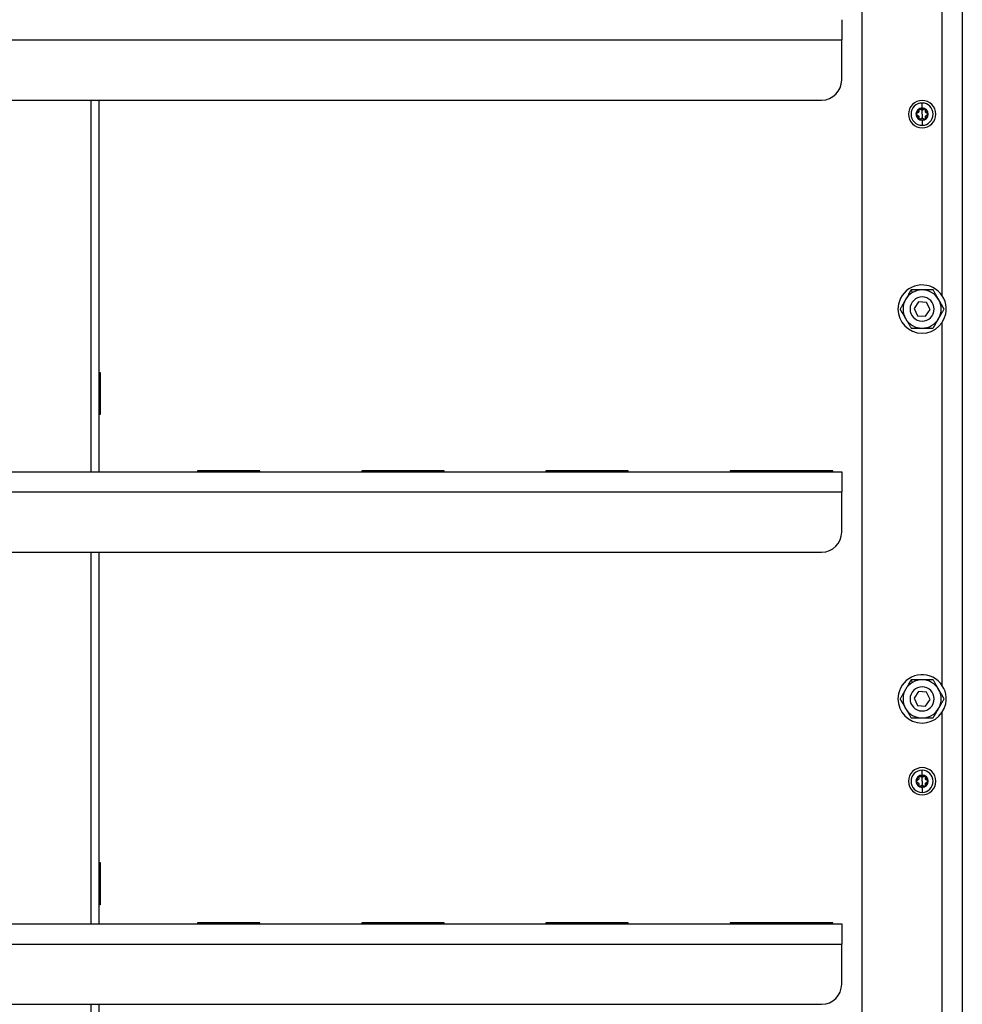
# Model space of a CAD drawing. Header units: millimetres. Extents: x 1279 to 4671, y -1749 to 1129.
# Tile 8 of 17: x 2366 to 2835, y -707 to -217. Entities that reach past the tile are written whole.
import ezdxf

# ---------------------------------------------------------------- set-up
doc = ezdxf.new("R2010")
doc.units = ezdxf.units.MM

msp = doc.modelspace()

# ---------------------------------------------------------------- linework, layer by layer
at = {"color": 7, "linetype": 'Continuous', "lineweight": 25}
for p, q in [((2835.04, 571.28), (2835.04, -966.72)), ((2785.04, 545.4), (2785.04, -959.72)), ((2825.04, -354.08), (2825.04, -173.35)), ((2775.04, -216.72), (2775.04, -226.72)), ((1957.04, -226.72), (2775.04, -226.72)), ((2775.04, -246.72), (2775.04, -226.72)), ((1967.04, -256.72), (2765.04, -256.72)), ((2405.54, -441.72), (2405.54, -256.72)), ((2815.04, -260.66), (2815.04, -258.2)), ((2815.04, -261.72), (2815.04, -260.96)), ((2815.04, -263.72), (2815.04, -261.72)), ((2815.04, -263.72), (2815.04, -265.72)), ((2815.04, -266.78), (2815.04, -269.24)), ((2810.29, -352.49), (2809.55, -351.22)), ((2813.31, -357.11), (2811.05, -360.41)), ((2817.3, -357.42), (2813.31, -357.11)), ((2819.03, -361.02), (2817.3, -357.42)), ((2811.05, -360.41), (2812.78, -364.02)), ((2816.77, -364.32), (2819.03, -361.02)), ((2812.78, -364.02), (2816.77, -364.32)), ((2825.04, -548.08), (2825.04, -367.35)), ((2405.54, -392.22), (2406.04, -392.22)), ((2406.04, -392.22), (2406.04, -413.22)), ((2406.04, -413.22), (2405.54, -413.22)), ((1957.04, -441.72), (2775.04, -441.72)), ((2485.53, -441.22), (2454.53, -441.22)), ((2454.53, -441.22), (2454.53, -441.72)), ((2485.53, -441.72), (2485.53, -441.22)), ((2577.2, -441.22), (2536.2, -441.22)), ((2536.2, -441.22), (2536.2, -441.72)), ((2577.2, -441.72), (2577.2, -441.22)), ((2668.87, -441.22), (2627.87, -441.22)), ((2627.87, -441.22), (2627.87, -441.72)), ((2668.87, -441.72), (2668.87, -441.22)), ((2770.54, -441.22), (2719.54, -441.22)), ((2719.54, -441.22), (2719.54, -441.72)), ((2740.04, -441.22), (2740.04, -441.72)), ((2760.04, -441.72), (2760.04, -441.22)), ((2770.54, -441.72), (2770.54, -441.22)), ((2775.04, -441.72), (2775.04, -451.72)), ((1957.04, -451.72), (2775.04, -451.72)), ((2775.04, -471.72), (2775.04, -451.72)), ((1967.04, -481.72), (2765.04, -481.72)), ((2405.54, -666.72), (2405.54, -481.72)), ((2810.29, -546.49), (2809.55, -545.22)), ((2813.31, -551.11), (2811.05, -554.41)), ((2817.3, -551.42), (2813.31, -551.11)), ((2819.03, -555.02), (2817.3, -551.42)), ((2811.05, -554.41), (2812.78, -558.02)), ((2812.78, -558.02), (2816.77, -558.32)), ((2816.77, -558.32), (2819.03, -555.02)), ((2825.04, -742.08), (2825.04, -561.35)), ((2815.04, -592.66), (2815.04, -590.2)), ((2815.04, -593.72), (2815.04, -592.96)), ((2815.04, -595.72), (2815.04, -593.72)), ((2815.04, -595.72), (2815.04, -597.72)), ((2815.04, -598.78), (2815.04, -601.24)), ((2405.54, -636.22), (2406.04, -636.22)), ((2406.04, -636.22), (2406.04, -657.22)), ((2406.04, -657.22), (2405.54, -657.22)), ((2485.53, -666.22), (2454.53, -666.22)), ((2454.53, -666.22), (2454.53, -666.72)), ((2485.53, -666.72), (2485.53, -666.22)), ((2577.2, -666.22), (2536.2, -666.22)), ((2536.2, -666.22), (2536.2, -666.72)), ((2577.2, -666.72), (2577.2, -666.22)), ((2668.87, -666.22), (2627.87, -666.22)), ((2627.87, -666.22), (2627.87, -666.72)), ((2668.87, -666.72), (2668.87, -666.22)), ((2770.54, -666.22), (2719.54, -666.22)), ((2719.54, -666.22), (2719.54, -666.72)), ((2740.04, -666.22), (2740.04, -666.72)), ((2760.04, -666.72), (2760.04, -666.22)), ((2770.54, -666.72), (2770.54, -666.22)), ((1957.04, -666.72), (2775.04, -666.72)), ((2775.04, -666.72), (2775.04, -676.72)), ((1957.04, -676.72), (2775.04, -676.72)), ((2775.04, -696.72), (2775.04, -676.72)), ((1967.04, -706.72), (2765.04, -706.72)), ((2405.54, -891.72), (2405.54, -706.72))]:
    msp.add_line(p, q, dxfattribs=at)
at = {"color": 8, "linetype": 'Continuous', "lineweight": 25}
for p, q in [((2401.54, -441.72), (2401.54, -256.72)), ((2401.54, -666.72), (2401.54, -481.72)), ((2401.54, -891.72), (2401.54, -706.72))]:
    msp.add_line(p, q, dxfattribs=at)
at = {"color": 7, "linetype": 'Continuous', "lineweight": 25}
for centre, radius, start, end in [((2765.04, -246.72), 10, 270, 0), ((2815.04, -263.72), 6.8, 90, 270), ((2815.04, -263.72), 5.52, 90, 270), ((2815.04, -263.72), 6.8, 270, 90), ((2815.04, -263.72), 5.52, 270, 90), ((2815.04, -263.72), 3.06, 90, 270), ((2815.04, -263.72), 2.76, 120, 180), ((2815.04, -263.72), 2.76, 180, 240), ((2815.04, -263.72), 2.76, 90, 120), ((2815.04, -263.72), 3.06, 270, 90), ((2815.04, -263.72), 2.76, 60, 90), ((2815.04, -263.72), 2.76, 0, 60), ((2815.04, -263.72), 2.76, 300, 0), ((2815.04, -263.72), 2.76, 240, 300), ((2815.04, -360.72), 12, 348.3033, 168.3033), ((2815.04, -360.72), 9.5, 120, 150), ((2815.04, -360.72), 9.5, 90, 120), ((2815.04, -360.72), 9.5, 30, 90), ((2815.04, -360.72), 9.5, 150, 210), ((2815.04, -360.72), 6, 78.3033, 258.3033), ((2815.04, -360.72), 6, 258.3033, 78.3033), ((2815.04, -360.72), 9.5, 330, 30), ((2815.04, -360.72), 12, 168.3033, 348.3033), ((2815.04, -360.72), 9.5, 210, 270), ((2815.04, -360.72), 9.5, 270, 330), ((2765.04, -471.72), 10, 270, 0), ((2815.04, -554.72), 12, 348.3033, 168.3033), ((2815.04, -554.72), 9.5, 120, 150), ((2815.04, -554.72), 6, 78.3033, 258.3033), ((2815.04, -554.72), 9.5, 90, 120), ((2815.04, -554.72), 9.5, 30, 90), ((2815.04, -554.72), 12, 168.3033, 348.3033), ((2815.04, -554.72), 9.5, 150, 210), ((2815.04, -554.72), 6, 258.3033, 78.3033), ((2815.04, -554.72), 9.5, 330, 30), ((2815.04, -554.72), 9.5, 210, 270), ((2815.04, -554.72), 9.5, 270, 330), ((2815.04, -595.72), 6.8, 90, 270), ((2815.04, -595.72), 5.52, 90, 270), ((2815.04, -595.72), 3.06, 90, 270), ((2815.04, -595.72), 6.8, 270, 90), ((2815.04, -595.72), 5.52, 270, 90), ((2815.04, -595.72), 3.06, 270, 90), ((2815.04, -595.72), 2.76, 120, 180), ((2815.04, -595.72), 2.76, 180, 240), ((2815.04, -595.72), 2.76, 90, 120), ((2815.04, -595.72), 2.76, 60, 90), ((2815.04, -595.72), 2.76, 0, 60), ((2815.04, -595.72), 2.76, 300, 0), ((2815.04, -595.72), 2.76, 240, 300), ((2765.04, -696.72), 10, 270, 0)]:
    msp.add_arc(centre, radius, start, end, dxfattribs=at)
for points, knots in [([(2812.75, -263.13), (2812.72, -263.14), (2812.68, -263.15), (2812.62, -263.18), (2812.56, -263.21), (2812.51, -263.24), (2812.46, -263.29), (2812.4, -263.35), (2812.34, -263.45), (2812.29, -263.58), (2812.28, -263.67), (2812.28, -263.72)], [0, 0, 0, 0, 0.091812, 0.180147, 0.265069, 0.346648, 0.424961, 0.500099, 0.671795, 0.837893, 1, 1, 1, 1]), ([(2812.28, -263.72), (2812.28, -263.74), (2812.28, -263.78), (2812.29, -263.85), (2812.31, -263.92), (2812.34, -263.98), (2812.38, -264.05), (2812.43, -264.12), (2812.51, -264.19), (2812.62, -264.26), (2812.7, -264.29), (2812.75, -264.3)], [0, 0, 0, 0, 0.080741, 0.162275, 0.244812, 0.328559, 0.413709, 0.500451, 0.653708, 0.820026, 1, 1, 1, 1]), ([(2813.39, -262.02), (2813.39, -262.05), (2813.41, -262.11), (2813.42, -262.2), (2813.43, -262.28), (2813.42, -262.4), (2813.39, -262.55), (2813.31, -262.72), (2813.2, -262.87), (2813.07, -262.99), (2812.91, -263.08), (2812.8, -263.11), (2812.75, -263.13)], [0, 0, 0, 0, 0.069648, 0.134488, 0.194606, 0.250112, 0.378893, 0.49918, 0.619982, 0.749324, 0.865167, 1, 1, 1, 1]), ([(2812.75, -264.3), (2812.78, -264.31), (2812.83, -264.32), (2812.92, -264.36), (2812.99, -264.4), (2813.09, -264.46), (2813.2, -264.56), (2813.31, -264.71), (2813.39, -264.88), (2813.43, -265.06), (2813.43, -265.24), (2813.4, -265.35), (2813.39, -265.41)], [0, 0, 0, 0, 0.069648, 0.134488, 0.194606, 0.250112, 0.378893, 0.49918, 0.619982, 0.749324, 0.865167, 1, 1, 1, 1]), ([(2813.66, -261.33), (2813.64, -261.34), (2813.6, -261.36), (2813.55, -261.41), (2813.5, -261.46), (2813.46, -261.51), (2813.42, -261.57), (2813.39, -261.66), (2813.36, -261.76), (2813.36, -261.89), (2813.38, -261.98), (2813.39, -262.02)], [0, 0, 0, 0, 0.080741, 0.162275, 0.244812, 0.328558, 0.413709, 0.500451, 0.653708, 0.820026, 1, 1, 1, 1]), ([(2813.96, -261.25), (2813.93, -261.25), (2813.88, -261.25), (2813.8, -261.26), (2813.73, -261.29), (2813.68, -261.31), (2813.66, -261.33)], [0, 0, 0, 0, 0.255047, 0.506193, 0.754236, 1, 1, 1, 1]), ([(2814.4, -261.44), (2814.38, -261.42), (2814.35, -261.38), (2814.29, -261.34), (2814.22, -261.31), (2814.16, -261.28), (2814.09, -261.26), (2814.03, -261.25), (2813.98, -261.25), (2813.96, -261.25)], [0, 0, 0, 0, 0.159977, 0.313989, 0.462173, 0.604681, 0.741688, 0.873388, 1, 1, 1, 1]), ([(2815.04, -261.72), (2815.02, -261.72), (2814.97, -261.71), (2814.89, -261.71), (2814.82, -261.69), (2814.75, -261.67), (2814.65, -261.63), (2814.52, -261.56), (2814.44, -261.48), (2814.4, -261.44)], [0, 0, 0, 0, 0.094967, 0.192047, 0.291667, 0.394222, 0.500073, 0.731133, 1, 1, 1, 1]), ([(2815.68, -261.44), (2815.66, -261.46), (2815.62, -261.5), (2815.54, -261.56), (2815.47, -261.6), (2815.39, -261.65), (2815.28, -261.68), (2815.16, -261.71), (2815.08, -261.71), (2815.04, -261.72)], [0, 0, 0, 0, 0.13944, 0.269239, 0.389572, 0.500655, 0.67495, 0.840789, 1, 1, 1, 1]), ([(2816.12, -261.25), (2816.09, -261.25), (2816.04, -261.25), (2815.97, -261.26), (2815.89, -261.29), (2815.81, -261.33), (2815.74, -261.38), (2815.7, -261.42), (2815.68, -261.44)], [0, 0, 0, 0, 0.148203, 0.303382, 0.465875, 0.635977, 0.813944, 1, 1, 1, 1]), ([(2816.42, -261.33), (2816.4, -261.32), (2816.36, -261.3), (2816.31, -261.27), (2816.25, -261.26), (2816.18, -261.25), (2816.14, -261.25), (2816.12, -261.25)], [0, 0, 0, 0, 0.196457, 0.394264, 0.593849, 0.795627, 1, 1, 1, 1]), ([(2816.69, -262.02), (2816.7, -262), (2816.71, -261.96), (2816.72, -261.89), (2816.72, -261.82), (2816.71, -261.76), (2816.7, -261.7), (2816.68, -261.61), (2816.62, -261.51), (2816.53, -261.4), (2816.46, -261.35), (2816.42, -261.33)], [0, 0, 0, 0, 0.0918116, 0.1801473, 0.2650693, 0.3466475, 0.4249608, 0.5000985, 0.6717949, 0.8378934, 1, 1, 1, 1]), ([(2817.33, -263.13), (2817.3, -263.12), (2817.24, -263.11), (2817.16, -263.07), (2817.09, -263.04), (2816.99, -262.97), (2816.88, -262.87), (2816.77, -262.72), (2816.69, -262.55), (2816.65, -262.37), (2816.65, -262.19), (2816.68, -262.08), (2816.69, -262.02)], [0, 0, 0, 0, 0.069648, 0.134488, 0.194606, 0.250112, 0.378893, 0.49918, 0.619982, 0.749324, 0.865167, 1, 1, 1, 1]), ([(2816.69, -265.41), (2816.68, -265.38), (2816.67, -265.32), (2816.66, -265.23), (2816.65, -265.15), (2816.66, -265.03), (2816.69, -264.89), (2816.77, -264.71), (2816.88, -264.56), (2817.01, -264.44), (2817.17, -264.35), (2817.27, -264.32), (2817.33, -264.3)], [0, 0, 0, 0, 0.0696477, 0.1344877, 0.1946062, 0.2501117, 0.3788928, 0.4991802, 0.6199817, 0.7493242, 0.8651669, 1, 1, 1, 1]), ([(2817.8, -263.72), (2817.8, -263.69), (2817.8, -263.65), (2817.79, -263.58), (2817.77, -263.51), (2817.74, -263.45), (2817.7, -263.39), (2817.65, -263.32), (2817.57, -263.24), (2817.46, -263.17), (2817.38, -263.14), (2817.33, -263.13)], [0, 0, 0, 0, 0.080741, 0.162275, 0.244812, 0.328559, 0.413709, 0.500451, 0.653708, 0.820026, 1, 1, 1, 1]), ([(2817.33, -264.3), (2817.36, -264.3), (2817.4, -264.28), (2817.46, -264.26), (2817.52, -264.23), (2817.57, -264.19), (2817.62, -264.15), (2817.68, -264.08), (2817.74, -263.99), (2817.79, -263.85), (2817.8, -263.76), (2817.8, -263.72)], [0, 0, 0, 0, 0.091812, 0.180147, 0.265069, 0.346648, 0.424961, 0.500099, 0.671795, 0.837893, 1, 1, 1, 1]), ([(2813.39, -265.41), (2813.38, -265.43), (2813.37, -265.48), (2813.36, -265.54), (2813.36, -265.61), (2813.36, -265.67), (2813.38, -265.74), (2813.4, -265.82), (2813.45, -265.92), (2813.54, -266.03), (2813.62, -266.08), (2813.66, -266.11)], [0, 0, 0, 0, 0.091812, 0.180147, 0.265069, 0.346647, 0.424961, 0.500099, 0.671795, 0.837893, 1, 1, 1, 1]), ([(2813.66, -266.11), (2813.68, -266.12), (2813.72, -266.14), (2813.79, -266.16), (2813.85, -266.18), (2813.92, -266.19), (2813.99, -266.19), (2814.08, -266.18), (2814.19, -266.15), (2814.3, -266.09), (2814.37, -266.03), (2814.4, -266)], [0, 0, 0, 0, 0.080741, 0.162275, 0.244812, 0.328559, 0.413709, 0.500451, 0.653708, 0.820026, 1, 1, 1, 1]), ([(2814.4, -266), (2814.42, -265.97), (2814.46, -265.93), (2814.53, -265.88), (2814.61, -265.83), (2814.69, -265.79), (2814.8, -265.75), (2814.92, -265.72), (2815, -265.72), (2815.04, -265.72)], [0, 0, 0, 0, 0.13944, 0.269239, 0.389572, 0.500655, 0.67495, 0.840789, 1, 1, 1, 1]), ([(2815.04, -265.72), (2815.06, -265.72), (2815.11, -265.72), (2815.18, -265.73), (2815.26, -265.74), (2815.33, -265.76), (2815.43, -265.8), (2815.55, -265.87), (2815.64, -265.95), (2815.68, -266)], [0, 0, 0, 0, 0.094967, 0.192047, 0.291667, 0.394222, 0.500073, 0.731133, 1, 1, 1, 1]), ([(2815.68, -266), (2815.7, -266.01), (2815.73, -266.04), (2815.78, -266.08), (2815.84, -266.12), (2815.9, -266.15), (2815.96, -266.17), (2816.04, -266.18), (2816.16, -266.19), (2816.3, -266.17), (2816.38, -266.13), (2816.42, -266.11)], [0, 0, 0, 0, 0.091811, 0.180147, 0.265069, 0.346647, 0.42496, 0.500098, 0.671794, 0.837893, 1, 1, 1, 1]), ([(2816.42, -266.11), (2816.44, -266.09), (2816.48, -266.07), (2816.53, -266.03), (2816.58, -265.98), (2816.62, -265.92), (2816.66, -265.86), (2816.69, -265.78), (2816.72, -265.67), (2816.72, -265.54), (2816.7, -265.46), (2816.69, -265.41)], [0, 0, 0, 0, 0.080741, 0.162275, 0.244812, 0.328558, 0.413709, 0.500451, 0.653708, 0.820026, 1, 1, 1, 1]), ([(2809.55, -351.22), (2809.49, -351.33), (2809.36, -351.55), (2809.17, -351.88), (2808.98, -352.21), (2808.79, -352.54), (2808.6, -352.87), (2808.42, -353.19), (2808.18, -353.6), (2807.88, -354.11), (2807.57, -354.65), (2807.29, -355.13), (2807.05, -355.55), (2806.89, -355.83), (2806.81, -355.97)], [0, 0, 0, 0, 0.07545, 0.149265, 0.221572, 0.292506, 0.362218, 0.43087, 0.49864, 0.624361, 0.747547, 0.832227, 0.916169, 1, 1, 1, 1]), ([(2815.04, -351.22), (2814.95, -351.22), (2814.76, -351.22), (2814.47, -351.22), (2814.19, -351.22), (2813.9, -351.22), (2813.48, -351.22), (2812.92, -351.22), (2812.23, -351.22), (2811.56, -351.22), (2810.9, -351.22), (2810.23, -351.22), (2809.78, -351.22), (2809.55, -351.22)], [0, 0, 0, 0, 0.04948, 0.098947, 0.148534, 0.19837, 0.248583, 0.372238, 0.498235, 0.618118, 0.741137, 0.868178, 1, 1, 1, 1]), ([(2820.52, -351.22), (2820.4, -351.22), (2820.14, -351.22), (2819.75, -351.22), (2819.37, -351.22), (2819, -351.22), (2818.62, -351.22), (2818.25, -351.22), (2817.77, -351.22), (2817.18, -351.22), (2816.55, -351.22), (2816, -351.22), (2815.52, -351.22), (2815.2, -351.22), (2815.04, -351.22)], [0, 0, 0, 0, 0.07545, 0.149265, 0.221572, 0.292506, 0.362218, 0.43087, 0.49864, 0.624361, 0.747547, 0.832227, 0.916169, 1, 1, 1, 1]), ([(2823.27, -355.97), (2823.22, -355.88), (2823.12, -355.72), (2822.98, -355.47), (2822.84, -355.22), (2822.7, -354.98), (2822.48, -354.61), (2822.2, -354.12), (2821.86, -353.53), (2821.52, -352.95), (2821.19, -352.38), (2820.86, -351.8), (2820.64, -351.41), (2820.52, -351.22)], [0, 0, 0, 0, 0.049814, 0.099609, 0.149516, 0.199669, 0.250197, 0.373621, 0.499436, 0.619041, 0.741773, 0.868508, 1, 1, 1, 1]), ([(2806.81, -355.97), (2806.77, -356.05), (2806.67, -356.21), (2806.53, -356.46), (2806.39, -356.7), (2806.24, -356.95), (2806.03, -357.32), (2805.75, -357.8), (2805.41, -358.4), (2805.07, -358.98), (2804.74, -359.55), (2804.41, -360.14), (2804.18, -360.52), (2804.07, -360.72)], [0, 0, 0, 0, 0.04948, 0.098947, 0.148534, 0.19837, 0.248583, 0.372238, 0.498235, 0.618118, 0.741137, 0.868178, 1, 1, 1, 1]), ([(2826.01, -360.72), (2825.94, -360.6), (2825.82, -360.38), (2825.62, -360.05), (2825.43, -359.72), (2825.24, -359.39), (2825.05, -359.06), (2824.87, -358.74), (2824.63, -358.32), (2824.33, -357.81), (2824.02, -357.27), (2823.74, -356.79), (2823.51, -356.38), (2823.35, -356.1), (2823.27, -355.97)], [0, 0, 0, 0, 0.075737, 0.149826, 0.222395, 0.293583, 0.36354, 0.432432, 0.500438, 0.626016, 0.749073, 0.833235, 0.916671, 1, 1, 1, 1]), ([(2804.07, -360.72), (2804.13, -360.83), (2804.26, -361.05), (2804.46, -361.39), (2804.65, -361.72), (2804.84, -362.05), (2805.03, -362.37), (2805.21, -362.7), (2805.45, -363.11), (2805.75, -363.62), (2806.06, -364.16), (2806.34, -364.64), (2806.57, -365.05), (2806.73, -365.33), (2806.81, -365.47)], [0, 0, 0, 0, 0.075761, 0.149873, 0.222464, 0.293672, 0.36365, 0.432562, 0.500587, 0.626392, 0.749822, 0.83381, 0.916998, 1, 1, 1, 1]), ([(2823.27, -365.47), (2823.31, -365.38), (2823.41, -365.22), (2823.55, -364.98), (2823.69, -364.73), (2823.83, -364.48), (2824.05, -364.12), (2824.33, -363.63), (2824.67, -363.04), (2825.01, -362.45), (2825.34, -361.88), (2825.67, -361.3), (2825.9, -360.91), (2826.01, -360.72)], [0, 0, 0, 0, 0.04948, 0.098947, 0.148534, 0.19837, 0.248583, 0.372238, 0.498235, 0.618118, 0.741137, 0.868178, 1, 1, 1, 1]), ([(2806.81, -365.47), (2806.86, -365.55), (2806.96, -365.71), (2807.1, -365.96), (2807.24, -366.21), (2807.39, -366.46), (2807.6, -366.83), (2807.88, -367.31), (2808.22, -367.9), (2808.56, -368.48), (2808.89, -369.06), (2809.22, -369.64), (2809.44, -370.02), (2809.55, -370.22)], [0, 0, 0, 0, 0.05002, 0.099991, 0.150048, 0.200322, 0.250946, 0.373997, 0.499586, 0.619156, 0.741852, 0.868549, 1, 1, 1, 1]), ([(2820.52, -370.22), (2820.59, -370.1), (2820.72, -369.88), (2820.91, -369.55), (2821.1, -369.22), (2821.29, -368.89), (2821.48, -368.57), (2821.66, -368.24), (2821.9, -367.83), (2822.2, -367.32), (2822.51, -366.78), (2822.79, -366.3), (2823.03, -365.88), (2823.19, -365.61), (2823.27, -365.47)], [0, 0, 0, 0, 0.07545, 0.149265, 0.221572, 0.292506, 0.362218, 0.43087, 0.49864, 0.624361, 0.747547, 0.832227, 0.916169, 1, 1, 1, 1]), ([(2809.55, -370.22), (2809.68, -370.22), (2809.94, -370.22), (2810.32, -370.22), (2810.71, -370.22), (2811.08, -370.22), (2811.46, -370.22), (2811.83, -370.22), (2812.31, -370.22), (2812.9, -370.22), (2813.52, -370.22), (2814.08, -370.22), (2814.56, -370.22), (2814.88, -370.22), (2815.04, -370.22)], [0, 0, 0, 0, 0.0754497, 0.1492654, 0.2215718, 0.2925059, 0.3622178, 0.4308704, 0.4986396, 0.6243607, 0.7475472, 0.8322267, 0.9161685, 1, 1, 1, 1]), ([(2815.04, -370.22), (2815.13, -370.22), (2815.32, -370.22), (2815.61, -370.22), (2815.89, -370.22), (2816.17, -370.22), (2816.6, -370.22), (2817.16, -370.22), (2817.85, -370.22), (2818.52, -370.22), (2819.18, -370.22), (2819.85, -370.22), (2820.3, -370.22), (2820.52, -370.22)], [0, 0, 0, 0, 0.0494795, 0.0989471, 0.148534, 0.1983701, 0.2485828, 0.3722377, 0.4982351, 0.6181178, 0.7411371, 0.8681777, 1, 1, 1, 1]), ([(2809.55, -545.22), (2809.49, -545.33), (2809.36, -545.55), (2809.17, -545.88), (2808.98, -546.21), (2808.79, -546.54), (2808.6, -546.87), (2808.42, -547.19), (2808.18, -547.6), (2807.88, -548.11), (2807.57, -548.65), (2807.29, -549.13), (2807.05, -549.55), (2806.89, -549.83), (2806.81, -549.97)], [0, 0, 0, 0, 0.07545, 0.149265, 0.221572, 0.292506, 0.362218, 0.43087, 0.49864, 0.624361, 0.747547, 0.832227, 0.916169, 1, 1, 1, 1]), ([(2815.04, -545.22), (2814.95, -545.22), (2814.76, -545.22), (2814.47, -545.22), (2814.19, -545.22), (2813.9, -545.22), (2813.48, -545.22), (2812.92, -545.22), (2812.23, -545.22), (2811.56, -545.22), (2810.9, -545.22), (2810.23, -545.22), (2809.78, -545.22), (2809.55, -545.22)], [0, 0, 0, 0, 0.04948, 0.098947, 0.148534, 0.19837, 0.248583, 0.372238, 0.498235, 0.618118, 0.741137, 0.868178, 1, 1, 1, 1]), ([(2820.52, -545.22), (2820.4, -545.22), (2820.14, -545.22), (2819.75, -545.22), (2819.37, -545.22), (2819, -545.22), (2818.62, -545.22), (2818.25, -545.22), (2817.77, -545.22), (2817.18, -545.22), (2816.55, -545.22), (2816, -545.22), (2815.52, -545.22), (2815.2, -545.22), (2815.04, -545.22)], [0, 0, 0, 0, 0.07545, 0.149265, 0.221572, 0.292506, 0.362218, 0.43087, 0.49864, 0.624361, 0.747547, 0.832227, 0.916169, 1, 1, 1, 1]), ([(2823.27, -549.97), (2823.22, -549.88), (2823.12, -549.72), (2822.98, -549.47), (2822.84, -549.22), (2822.7, -548.98), (2822.48, -548.61), (2822.2, -548.12), (2821.86, -547.53), (2821.52, -546.95), (2821.19, -546.38), (2820.86, -545.8), (2820.64, -545.41), (2820.52, -545.22)], [0, 0, 0, 0, 0.049814, 0.099609, 0.149516, 0.199669, 0.250197, 0.373621, 0.499436, 0.619041, 0.741773, 0.868508, 1, 1, 1, 1]), ([(2806.81, -549.97), (2806.77, -550.05), (2806.67, -550.21), (2806.53, -550.46), (2806.39, -550.7), (2806.24, -550.95), (2806.03, -551.32), (2805.75, -551.8), (2805.41, -552.4), (2805.07, -552.98), (2804.74, -553.55), (2804.41, -554.14), (2804.18, -554.52), (2804.07, -554.72)], [0, 0, 0, 0, 0.04948, 0.098947, 0.148534, 0.19837, 0.248583, 0.372238, 0.498235, 0.618118, 0.741137, 0.868178, 1, 1, 1, 1]), ([(2826.01, -554.72), (2825.94, -554.6), (2825.82, -554.38), (2825.62, -554.05), (2825.43, -553.72), (2825.24, -553.39), (2825.05, -553.06), (2824.87, -552.74), (2824.63, -552.32), (2824.33, -551.81), (2824.02, -551.27), (2823.74, -550.79), (2823.51, -550.38), (2823.35, -550.1), (2823.27, -549.97)], [0, 0, 0, 0, 0.0757367, 0.1498264, 0.2223955, 0.2935826, 0.3635398, 0.4324321, 0.5004377, 0.6260155, 0.7490734, 0.8332347, 0.9166715, 1, 1, 1, 1]), ([(2804.07, -554.72), (2804.13, -554.83), (2804.26, -555.05), (2804.46, -555.39), (2804.65, -555.72), (2804.84, -556.05), (2805.03, -556.37), (2805.21, -556.7), (2805.45, -557.11), (2805.75, -557.62), (2806.06, -558.16), (2806.34, -558.64), (2806.57, -559.05), (2806.73, -559.33), (2806.81, -559.47)], [0, 0, 0, 0, 0.075761, 0.149873, 0.222464, 0.293672, 0.36365, 0.432562, 0.500587, 0.626392, 0.749822, 0.83381, 0.916998, 1, 1, 1, 1]), ([(2823.27, -559.47), (2823.31, -559.38), (2823.41, -559.22), (2823.55, -558.98), (2823.69, -558.73), (2823.83, -558.48), (2824.05, -558.12), (2824.33, -557.63), (2824.67, -557.04), (2825.01, -556.45), (2825.34, -555.88), (2825.67, -555.3), (2825.9, -554.91), (2826.01, -554.72)], [0, 0, 0, 0, 0.04948, 0.098947, 0.148534, 0.19837, 0.248583, 0.372238, 0.498235, 0.618118, 0.741137, 0.868178, 1, 1, 1, 1]), ([(2806.81, -559.47), (2806.86, -559.55), (2806.96, -559.71), (2807.1, -559.96), (2807.24, -560.21), (2807.39, -560.46), (2807.6, -560.83), (2807.88, -561.31), (2808.22, -561.9), (2808.56, -562.48), (2808.89, -563.06), (2809.22, -563.64), (2809.44, -564.02), (2809.55, -564.22)], [0, 0, 0, 0, 0.05002, 0.099991, 0.150048, 0.200322, 0.250946, 0.373997, 0.499586, 0.619156, 0.741852, 0.868549, 1, 1, 1, 1]), ([(2820.52, -564.22), (2820.59, -564.1), (2820.72, -563.88), (2820.91, -563.55), (2821.1, -563.22), (2821.29, -562.89), (2821.48, -562.57), (2821.66, -562.24), (2821.9, -561.83), (2822.2, -561.32), (2822.51, -560.78), (2822.79, -560.3), (2823.03, -559.88), (2823.19, -559.61), (2823.27, -559.47)], [0, 0, 0, 0, 0.07545, 0.149265, 0.221572, 0.292506, 0.362218, 0.43087, 0.49864, 0.624361, 0.747547, 0.832227, 0.916169, 1, 1, 1, 1]), ([(2809.55, -564.22), (2809.68, -564.22), (2809.94, -564.22), (2810.32, -564.22), (2810.71, -564.22), (2811.08, -564.22), (2811.46, -564.22), (2811.83, -564.22), (2812.31, -564.22), (2812.9, -564.22), (2813.52, -564.22), (2814.08, -564.22), (2814.56, -564.22), (2814.88, -564.22), (2815.04, -564.22)], [0, 0, 0, 0, 0.07545, 0.149265, 0.221572, 0.292506, 0.362218, 0.43087, 0.49864, 0.624361, 0.747547, 0.832227, 0.916169, 1, 1, 1, 1]), ([(2815.04, -564.22), (2815.13, -564.22), (2815.32, -564.22), (2815.61, -564.22), (2815.89, -564.22), (2816.17, -564.22), (2816.6, -564.22), (2817.16, -564.22), (2817.85, -564.22), (2818.52, -564.22), (2819.18, -564.22), (2819.85, -564.22), (2820.3, -564.22), (2820.52, -564.22)], [0, 0, 0, 0, 0.04948, 0.098947, 0.148534, 0.19837, 0.248583, 0.372238, 0.498235, 0.618118, 0.741137, 0.868178, 1, 1, 1, 1]), ([(2812.75, -595.13), (2812.72, -595.14), (2812.68, -595.15), (2812.62, -595.18), (2812.56, -595.21), (2812.51, -595.24), (2812.46, -595.29), (2812.4, -595.35), (2812.34, -595.45), (2812.29, -595.58), (2812.28, -595.67), (2812.28, -595.72)], [0, 0, 0, 0, 0.091812, 0.180147, 0.265069, 0.346648, 0.424961, 0.500099, 0.671795, 0.837893, 1, 1, 1, 1]), ([(2812.28, -595.72), (2812.28, -595.74), (2812.28, -595.78), (2812.29, -595.85), (2812.31, -595.92), (2812.34, -595.98), (2812.38, -596.05), (2812.43, -596.12), (2812.51, -596.19), (2812.62, -596.26), (2812.7, -596.29), (2812.75, -596.3)], [0, 0, 0, 0, 0.080741, 0.162275, 0.244812, 0.328559, 0.413709, 0.500451, 0.653708, 0.820026, 1, 1, 1, 1]), ([(2813.39, -594.02), (2813.39, -594.05), (2813.41, -594.11), (2813.42, -594.2), (2813.43, -594.28), (2813.42, -594.4), (2813.39, -594.55), (2813.31, -594.72), (2813.2, -594.87), (2813.07, -594.99), (2812.91, -595.08), (2812.8, -595.11), (2812.75, -595.13)], [0, 0, 0, 0, 0.0696477, 0.1344877, 0.1946062, 0.2501117, 0.3788928, 0.4991802, 0.6199817, 0.7493242, 0.8651669, 1, 1, 1, 1]), ([(2812.75, -596.3), (2812.78, -596.31), (2812.83, -596.32), (2812.92, -596.36), (2812.99, -596.4), (2813.09, -596.46), (2813.2, -596.56), (2813.31, -596.71), (2813.39, -596.88), (2813.43, -597.06), (2813.43, -597.24), (2813.4, -597.35), (2813.39, -597.41)], [0, 0, 0, 0, 0.0696477, 0.1344877, 0.1946062, 0.2501117, 0.3788928, 0.4991802, 0.6199818, 0.7493243, 0.865167, 1, 1, 1, 1]), ([(2813.66, -593.33), (2813.64, -593.34), (2813.6, -593.36), (2813.55, -593.41), (2813.5, -593.46), (2813.46, -593.51), (2813.42, -593.57), (2813.39, -593.66), (2813.36, -593.76), (2813.36, -593.89), (2813.38, -593.98), (2813.39, -594.02)], [0, 0, 0, 0, 0.080741, 0.162275, 0.244812, 0.328558, 0.413709, 0.500451, 0.653708, 0.820026, 1, 1, 1, 1]), ([(2813.39, -597.41), (2813.38, -597.43), (2813.37, -597.48), (2813.36, -597.54), (2813.36, -597.61), (2813.36, -597.67), (2813.38, -597.74), (2813.4, -597.82), (2813.45, -597.92), (2813.54, -598.03), (2813.62, -598.08), (2813.66, -598.11)], [0, 0, 0, 0, 0.091812, 0.180147, 0.265069, 0.346647, 0.424961, 0.500099, 0.671795, 0.837893, 1, 1, 1, 1]), ([(2813.96, -593.25), (2813.93, -593.25), (2813.88, -593.25), (2813.8, -593.26), (2813.73, -593.29), (2813.68, -593.31), (2813.66, -593.33)], [0, 0, 0, 0, 0.255047, 0.506193, 0.754236, 1, 1, 1, 1]), ([(2814.4, -593.44), (2814.38, -593.42), (2814.35, -593.38), (2814.29, -593.34), (2814.22, -593.31), (2814.16, -593.28), (2814.09, -593.26), (2814.03, -593.25), (2813.98, -593.25), (2813.96, -593.25)], [0, 0, 0, 0, 0.159977, 0.313989, 0.462173, 0.604681, 0.741688, 0.873388, 1, 1, 1, 1]), ([(2815.04, -593.72), (2815.02, -593.72), (2814.97, -593.71), (2814.89, -593.71), (2814.82, -593.69), (2814.75, -593.67), (2814.65, -593.63), (2814.52, -593.56), (2814.44, -593.48), (2814.4, -593.44)], [0, 0, 0, 0, 0.094967, 0.192047, 0.291667, 0.394222, 0.500073, 0.731133, 1, 1, 1, 1]), ([(2814.4, -598), (2814.42, -597.97), (2814.46, -597.93), (2814.53, -597.88), (2814.61, -597.83), (2814.69, -597.79), (2814.8, -597.75), (2814.92, -597.72), (2815, -597.72), (2815.04, -597.72)], [0, 0, 0, 0, 0.13944, 0.269239, 0.389572, 0.500655, 0.67495, 0.840789, 1, 1, 1, 1]), ([(2815.68, -593.44), (2815.66, -593.46), (2815.62, -593.5), (2815.54, -593.56), (2815.47, -593.6), (2815.39, -593.65), (2815.28, -593.68), (2815.16, -593.71), (2815.08, -593.71), (2815.04, -593.72)], [0, 0, 0, 0, 0.1394401, 0.2692395, 0.3895717, 0.5006551, 0.6749496, 0.8407894, 1, 1, 1, 1]), ([(2815.04, -597.72), (2815.06, -597.72), (2815.11, -597.72), (2815.18, -597.73), (2815.26, -597.74), (2815.33, -597.76), (2815.43, -597.8), (2815.55, -597.87), (2815.64, -597.95), (2815.68, -598)], [0, 0, 0, 0, 0.0949666, 0.1920468, 0.291667, 0.3942219, 0.5000732, 0.7311325, 1, 1, 1, 1]), ([(2816.12, -593.25), (2816.09, -593.25), (2816.04, -593.25), (2815.97, -593.26), (2815.89, -593.29), (2815.81, -593.33), (2815.74, -593.38), (2815.7, -593.42), (2815.68, -593.44)], [0, 0, 0, 0, 0.148203, 0.303382, 0.465875, 0.635977, 0.813944, 1, 1, 1, 1]), ([(2816.42, -593.33), (2816.4, -593.32), (2816.36, -593.3), (2816.31, -593.27), (2816.25, -593.26), (2816.18, -593.25), (2816.14, -593.25), (2816.12, -593.25)], [0, 0, 0, 0, 0.196457, 0.394264, 0.593849, 0.795627, 1, 1, 1, 1]), ([(2816.69, -594.02), (2816.7, -594), (2816.71, -593.96), (2816.72, -593.89), (2816.72, -593.82), (2816.71, -593.76), (2816.7, -593.7), (2816.68, -593.61), (2816.62, -593.51), (2816.53, -593.4), (2816.46, -593.35), (2816.42, -593.33)], [0, 0, 0, 0, 0.091812, 0.180147, 0.265069, 0.346647, 0.424961, 0.500099, 0.671795, 0.837893, 1, 1, 1, 1]), ([(2816.42, -598.11), (2816.44, -598.09), (2816.48, -598.07), (2816.53, -598.03), (2816.58, -597.98), (2816.62, -597.92), (2816.66, -597.86), (2816.69, -597.78), (2816.72, -597.67), (2816.72, -597.54), (2816.7, -597.46), (2816.69, -597.41)], [0, 0, 0, 0, 0.080741, 0.162275, 0.244812, 0.328558, 0.413709, 0.500451, 0.653708, 0.820026, 1, 1, 1, 1]), ([(2817.33, -595.13), (2817.3, -595.12), (2817.24, -595.11), (2817.16, -595.07), (2817.09, -595.04), (2816.99, -594.97), (2816.88, -594.87), (2816.77, -594.72), (2816.69, -594.55), (2816.65, -594.37), (2816.65, -594.19), (2816.68, -594.08), (2816.69, -594.02)], [0, 0, 0, 0, 0.0696477, 0.1344877, 0.1946062, 0.2501117, 0.3788928, 0.4991802, 0.6199818, 0.7493243, 0.865167, 1, 1, 1, 1]), ([(2816.69, -597.41), (2816.68, -597.38), (2816.67, -597.32), (2816.66, -597.23), (2816.65, -597.15), (2816.66, -597.03), (2816.69, -596.89), (2816.77, -596.71), (2816.88, -596.56), (2817.01, -596.44), (2817.17, -596.35), (2817.27, -596.32), (2817.33, -596.3)], [0, 0, 0, 0, 0.069648, 0.134488, 0.194606, 0.250112, 0.378893, 0.49918, 0.619982, 0.749324, 0.865167, 1, 1, 1, 1]), ([(2817.8, -595.72), (2817.8, -595.69), (2817.8, -595.65), (2817.79, -595.58), (2817.77, -595.51), (2817.74, -595.45), (2817.7, -595.39), (2817.65, -595.32), (2817.57, -595.24), (2817.46, -595.17), (2817.38, -595.14), (2817.33, -595.13)], [0, 0, 0, 0, 0.0807413, 0.1622746, 0.2448122, 0.3285586, 0.4137094, 0.500451, 0.6537083, 0.820026, 1, 1, 1, 1]), ([(2817.33, -596.3), (2817.36, -596.3), (2817.4, -596.28), (2817.46, -596.26), (2817.52, -596.23), (2817.57, -596.19), (2817.62, -596.15), (2817.68, -596.08), (2817.74, -595.99), (2817.79, -595.85), (2817.8, -595.76), (2817.8, -595.72)], [0, 0, 0, 0, 0.0918116, 0.1801473, 0.2650693, 0.3466475, 0.4249608, 0.5000986, 0.6717949, 0.8378934, 1, 1, 1, 1]), ([(2813.66, -598.11), (2813.68, -598.12), (2813.72, -598.14), (2813.79, -598.16), (2813.85, -598.18), (2813.92, -598.19), (2813.99, -598.19), (2814.08, -598.18), (2814.19, -598.15), (2814.3, -598.09), (2814.37, -598.03), (2814.4, -598)], [0, 0, 0, 0, 0.080741, 0.162275, 0.244812, 0.328559, 0.413709, 0.500451, 0.653708, 0.820026, 1, 1, 1, 1]), ([(2815.68, -598), (2815.7, -598.01), (2815.73, -598.04), (2815.78, -598.08), (2815.84, -598.12), (2815.9, -598.15), (2815.96, -598.17), (2816.04, -598.18), (2816.16, -598.19), (2816.3, -598.17), (2816.38, -598.13), (2816.42, -598.11)], [0, 0, 0, 0, 0.091811, 0.180147, 0.265069, 0.346647, 0.42496, 0.500098, 0.671794, 0.837893, 1, 1, 1, 1])]:
    msp.add_open_spline(points, degree=3, knots=knots, dxfattribs=at)

doc.saveas('drawing.dxf')
